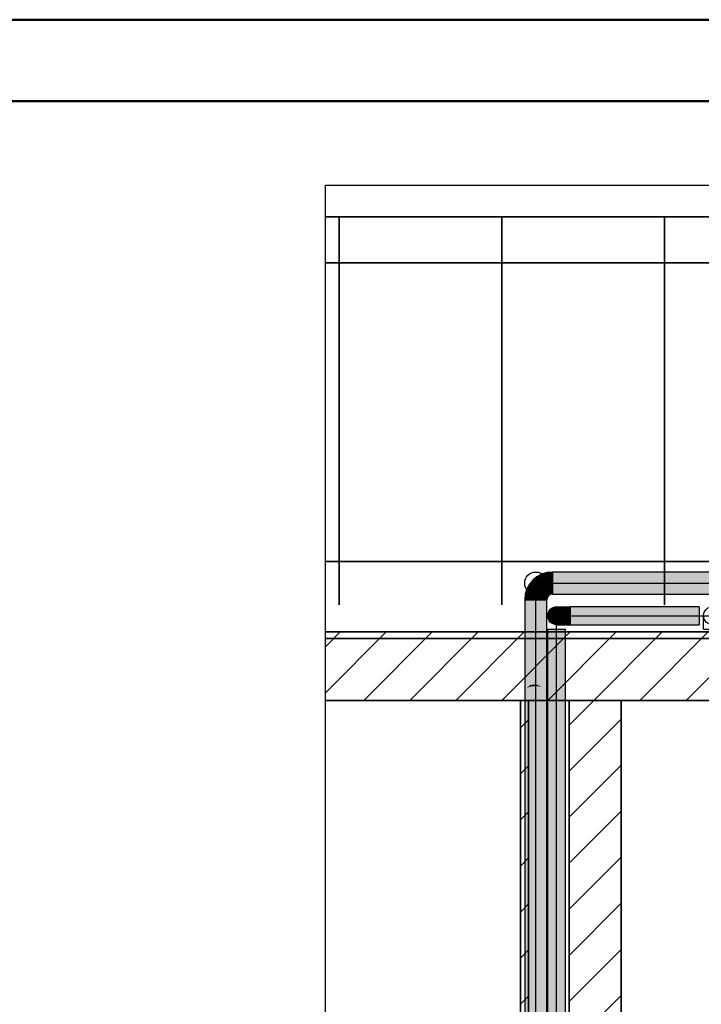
# Model space of a CAD drawing. Extents: x -132 to 668, y -61 to 533.
# Tile 224 of 256: x 43 to 85, y 473 to 533. Entities that reach past the tile are written whole.
import ezdxf
from ezdxf.lldxf.tags import DXFTag

# ---------------------------------------------------------------- set-up
doc = ezdxf.new("R2010")
doc.units = 0
doc.layers.get('0').update_dxf_attribs({"lineweight": 5})
doc.layers.add('0-Shading', color=7, linetype='Continuous', lineweight=5)
doc.layers.add('_3d_View_', color=7, linetype='Continuous')
for name, color, linetype, lineweight, true_color in [('A_Aussenwand', 3, 'Continuous', 35, 0x00ff00), ('A_Aussenwand-A07AMLQU1N', 3, 'Continuous', 35, 0x00ff00), ('A_Dach', 1, 'Continuous', 35, 0xff0000), ('A_Geschossdecke-A07AMLQV1N', 7, 'Continuous', 35, 0x008080), ('A_Innenwand', 7, 'Continuous', 35, 0x80ff80), ('A_Vorwand-A07AMLRN1N', 1, 'Continuous', 35, 0xff0000), ('Rahmen', 7, 'Continuous', 35, 0x009900), ('S_Kaltwasser', 7, 'Continuous', 18, 0x005e00), ('S_Kaltwasser-OG', 7, 'Continuous', 25, 0x005e00), ('S_Warmwasser', 1, 'fein_strichliert', 35, 0xff0000), ('S_Warmwasser-OG', 1, 'Continuous', 25, 0xff0000)]:
    doc.layers.add(name, color=color, linetype=linetype, lineweight=lineweight, true_color=true_color)
tags = doc.linetypes.add('fein_strichliert', pattern=[4, 1, -2, 1]).pattern_tags.tags
tags[8:9] = [DXFTag(74, 4), DXFTag(75, 0), DXFTag(340, '0'), DXFTag(46, 0.0), DXFTag(50, 0.0), DXFTag(44, 0.0), DXFTag(45, 0.0)]
tags[6:7] = [DXFTag(74, 4), DXFTag(75, 0), DXFTag(340, '0'), DXFTag(46, 0.0), DXFTag(50, 0.0), DXFTag(44, 0.0), DXFTag(45, 0.0)]
tags[4:5] = [DXFTag(74, 4), DXFTag(75, 0), DXFTag(340, '0'), DXFTag(46, 0.0), DXFTag(50, 0.0), DXFTag(44, 0.0), DXFTag(45, 0.0)]

# ---------------------------------------------------------------- blocks, each defined once
blk = doc.blocks.new('3D-Ansicht-A07AMLNC1N', base_point=(61.783, 423.953))
at = {"layer": '0-Shading', "color": 98, "true_color": 0x003b00}
for points in [[(74.879, 498.888), (74.925, 498.809), (75.289, 499.057), (75.313, 498.969)], [(75.289, 499.057), (75.313, 498.969), (75.729, 499.115), (75.729, 499.024)], [(117.547, 499.115), (75.729, 499.115), (117.731, 499.024), (75.729, 499.024)], [(74.257, 498.265), (74.336, 498.22), (74.527, 498.617), (74.591, 498.553)], [(74.527, 498.617), (74.591, 498.553), (74.879, 498.888), (74.925, 498.809)], [(74.175, 497.832), (74.074, 497.755), (74.15, 497.639), (74.045, 497.534)], [(74.087, 497.855), (74.074, 497.755), (74.164, 497.835)], [(74.074, 497.755), (74.175, 497.832), (74.164, 497.835)], [(74.257, 498.265), (74.087, 497.855), (74.181, 497.847), (74.164, 497.835)], [(74.164, 497.835), (74.175, 497.832), (74.181, 497.847)], [(74.257, 498.265), (74.181, 497.847), (74.336, 498.22)], [(75.424, 497.72), (75.489, 497.656), (75.514, 497.789), (75.559, 497.71)], [(75.514, 497.789), (75.559, 497.71), (75.617, 497.832), (75.641, 497.744)], [(75.617, 497.832), (75.641, 497.744), (75.729, 497.847), (75.729, 497.755)], [(118.518, 497.847), (75.729, 497.847), (118.488, 497.755), (75.729, 497.755)], [(74.045, 497.534), (74.029, 497.415), (74.15, 497.639), (74.12, 497.415)], [(74.029, 497.415), (74.029, 491.835), (74.12, 497.415), (74.12, 491.976)], [(75.298, 497.415), (75.389, 497.415), (75.313, 497.527), (75.401, 497.503)], [(75.389, 497.415), (75.298, 497.415), (75.389, 496.592), (75.298, 496.264)], [(75.356, 497.631), (75.313, 497.527), (75.365, 497.626)], [(75.313, 497.527), (75.401, 497.503), (75.365, 497.626), (75.435, 497.585)], [(75.356, 497.631), (75.435, 497.585), (75.424, 497.72), (75.489, 497.656)], [(75.298, 496.264), (75.298, 491.976), (75.389, 496.592), (75.389, 491.835)], [(74.029, 491.835), (74.029, 463.655), (74.12, 491.976), (74.12, 463.655)], [(75.298, 491.976), (75.298, 463.655), (75.389, 491.835), (75.389, 463.655)]]:
    blk.add_solid(points, dxfattribs=at)
at = {"layer": '0-Shading', "color": 98, "true_color": 0x005000}
for points in [[(74.925, 498.809), (75.049, 498.593), (75.313, 498.969), (75.377, 498.729)], [(75.313, 498.969), (75.377, 498.729), (75.729, 499.024), (75.729, 498.775)], [(118.297, 499.024), (75.729, 499.024), (118.472, 498.775), (75.729, 498.775)], [(74.336, 498.22), (74.551, 498.095), (74.591, 498.553), (74.767, 498.377)], [(74.591, 498.553), (74.767, 498.377), (74.925, 498.809), (75.049, 498.593)], [(74.307, 497.796), (74.175, 497.832), (74.15, 497.639)], [(74.415, 497.767), (74.307, 497.796), (74.412, 497.74), (74.15, 497.639)], [(74.453, 497.908), (74.181, 497.847), (74.307, 497.796), (74.175, 497.832)], [(74.551, 498.095), (74.336, 498.22), (74.181, 497.847)], [(74.551, 498.095), (74.181, 497.847), (74.476, 497.913)], [(74.476, 497.913), (74.453, 497.908), (74.415, 497.767), (74.307, 497.796)], [(75.14, 497.755), (75.115, 497.695), (75.216, 497.712)], [(75.376, 497.748), (75.209, 497.845), (75.216, 497.712), (75.14, 497.755)], [(75.248, 497.896), (75.209, 497.845), (75.31, 497.835)], [(75.31, 497.835), (75.209, 497.845), (75.393, 497.752), (75.376, 497.748)], [(75.434, 497.829), (75.27, 497.913), (75.31, 497.835), (75.248, 497.896)], [(75.397, 497.99), (75.389, 498.004), (75.274, 497.912), (75.27, 497.913)], [(75.465, 497.872), (75.27, 497.913), (75.491, 497.827), (75.434, 497.829)], [(75.465, 497.872), (75.397, 497.99), (75.274, 497.912)], [(75.514, 497.789), (75.434, 497.829), (75.393, 497.752), (75.31, 497.835)], [(75.553, 498.072), (75.389, 498.004), (75.612, 497.852), (75.465, 497.872)], [(75.424, 497.72), (75.514, 497.789), (75.393, 497.752)], [(75.434, 497.829), (75.514, 497.789), (75.491, 497.827)], [(75.612, 497.852), (75.465, 497.872), (75.617, 497.832), (75.491, 497.827)], [(75.491, 497.827), (75.514, 497.789), (75.617, 497.832)], [(75.729, 498.095), (75.553, 498.072), (75.729, 497.847), (75.612, 497.852)], [(75.612, 497.852), (75.617, 497.832), (75.729, 497.847)], [(118.025, 498.095), (75.729, 498.095), (118.453, 497.847), (75.729, 497.847)], [(74.412, 497.74), (74.15, 497.639), (74.257, 497.415), (74.12, 497.415)], [(74.369, 497.415), (74.12, 497.415), (74.15, 491.989), (74.12, 491.976)], [(74.369, 497.415), (74.15, 491.989), (74.369, 492.179)], [(74.412, 497.74), (74.257, 497.415), (74.392, 497.591)], [(74.257, 497.415), (74.369, 497.415), (74.392, 497.591)], [(75.257, 497.527), (75.064, 497.527), (75.136, 497.415), (75.049, 497.415)], [(75.24, 496.107), (75.298, 497.415), (75.049, 495.584), (75.049, 497.415)], [(75.072, 497.591), (75.064, 497.527), (75.156, 497.569)], [(75.156, 497.569), (75.064, 497.527), (75.27, 497.538), (75.257, 497.527)], [(75.126, 497.693), (75.115, 497.695), (75.072, 497.591)], [(75.156, 497.569), (75.302, 497.645), (75.072, 497.591), (75.126, 497.693)], [(75.128, 497.698), (75.115, 497.695), (75.126, 497.693)], [(75.317, 497.653), (75.216, 497.712), (75.126, 497.693), (75.128, 497.698)], [(75.317, 497.653), (75.126, 497.693), (75.302, 497.645)], [(75.313, 497.527), (75.257, 497.527), (75.298, 497.415), (75.136, 497.415)], [(75.356, 497.631), (75.302, 497.645), (75.27, 497.538), (75.156, 497.569)], [(75.424, 497.72), (75.376, 497.748), (75.317, 497.653), (75.216, 497.712)], [(75.298, 496.264), (75.298, 497.415), (75.24, 496.107)], [(75.257, 497.527), (75.313, 497.527), (75.27, 497.538)], [(75.313, 497.527), (75.356, 497.631), (75.27, 497.538)], [(75.302, 497.645), (75.356, 497.631), (75.317, 497.653)], [(75.356, 497.631), (75.424, 497.72), (75.317, 497.653)], [(75.376, 497.748), (75.424, 497.72), (75.393, 497.752)], [(75.063, 492.074), (75.24, 496.107), (75.049, 492.089), (75.049, 495.584)], [(75.298, 491.976), (75.298, 496.264), (75.063, 492.074), (75.24, 496.107)], [(74.12, 491.976), (74.12, 463.655), (74.369, 492.079), (74.369, 463.655)], [(74.15, 491.989), (74.369, 492.079), (74.369, 492.179)], [(75.049, 492.089), (75.049, 492.079), (75.063, 492.074)], [(75.049, 492.079), (75.049, 463.655), (75.298, 491.976), (75.298, 463.655)]]:
    blk.add_solid(points, dxfattribs=at)
at = {"layer": '0-Shading', "color": 98, "true_color": 0x005c00}
for points in [[(74.551, 498.095), (74.799, 498.218), (74.767, 498.377)], [(75.065, 498.322), (75.049, 498.593), (74.884, 498.26), (74.767, 498.377)], [(74.884, 498.26), (74.767, 498.377), (74.799, 498.218)], [(75.377, 498.729), (75.049, 498.593), (75.46, 498.418), (75.182, 498.362)], [(75.182, 498.362), (75.049, 498.593), (75.065, 498.322)], [(75.201, 498.33), (75.182, 498.362), (75.068, 498.275), (75.065, 498.322)], [(75.46, 498.418), (75.182, 498.362), (75.465, 498.401), (75.201, 498.33)], [(75.201, 498.33), (75.219, 498.299), (75.465, 498.401)], [(75.465, 498.401), (75.219, 498.299), (75.544, 498.104), (75.313, 498.136)], [(75.729, 498.775), (75.377, 498.729), (75.729, 498.435), (75.46, 498.418)], [(75.46, 498.418), (75.465, 498.401), (75.729, 498.435)], [(75.729, 498.435), (75.465, 498.401), (75.729, 498.095), (75.544, 498.104)], [(118.919, 498.775), (75.729, 498.775), (118.988, 498.435), (75.729, 498.435)], [(114.893, 498.435), (75.729, 498.435), (117.29, 498.095), (75.729, 498.095)], [(74.415, 497.767), (74.412, 497.74), (74.473, 497.752)], [(74.846, 497.925), (74.476, 497.913), (74.473, 497.752), (74.415, 497.767)], [(74.709, 497.798), (74.807, 497.858), (74.473, 497.752), (74.846, 497.925)], [(74.709, 497.798), (74.473, 497.752), (74.585, 497.722)], [(74.827, 497.936), (74.704, 498.008), (74.476, 497.913), (74.483, 497.931)], [(74.476, 497.913), (74.846, 497.925), (74.827, 497.936)], [(74.704, 498.008), (74.551, 498.095), (74.483, 497.931)], [(74.551, 498.095), (74.814, 498.144), (74.799, 498.218)], [(74.796, 498.14), (74.551, 498.095), (74.634, 498.047)], [(74.78, 497.811), (74.709, 497.798), (74.709, 497.689), (74.585, 497.722)], [(74.704, 498.008), (74.796, 498.14), (74.634, 498.047)], [(74.704, 498.008), (74.833, 498.046), (74.796, 498.14), (74.814, 498.144)], [(74.827, 497.936), (74.855, 497.938), (74.704, 498.008), (74.833, 498.046)], [(74.8, 497.815), (74.822, 497.867), (74.709, 497.798)], [(74.744, 497.679), (74.8, 497.815), (74.709, 497.689), (74.78, 497.811)], [(75.045, 497.772), (74.8, 497.815), (74.826, 497.657), (74.744, 497.679)], [(74.814, 498.144), (74.972, 498.173), (74.799, 498.218), (74.884, 498.26)], [(75.012, 497.829), (74.919, 497.883), (74.8, 497.815), (74.822, 497.867)], [(75.012, 497.829), (74.8, 497.815), (75.08, 497.79), (75.045, 497.772)], [(74.807, 497.858), (74.822, 497.867), (74.846, 497.925)], [(74.969, 498.086), (75.008, 498.137), (74.814, 498.144), (74.972, 498.173)], [(74.969, 498.086), (74.814, 498.144), (74.833, 498.046)], [(74.919, 497.883), (74.846, 497.925), (74.822, 497.867)], [(74.929, 497.63), (75.14, 497.755), (74.826, 497.657), (75.045, 497.772)], [(74.827, 497.936), (74.846, 497.925), (74.855, 497.938)], [(74.855, 497.938), (74.969, 498.086), (74.833, 498.046)], [(75.065, 497.916), (74.855, 497.938), (74.919, 497.883), (74.846, 497.925)], [(74.855, 497.938), (75.068, 498.077), (74.969, 498.086)], [(74.855, 497.938), (75.098, 497.923), (75.068, 498.077), (75.199, 497.946)], [(75.098, 497.923), (74.855, 497.938), (75.065, 497.916)], [(75.068, 498.275), (75.065, 498.322), (74.928, 498.217), (74.884, 498.26)], [(75.012, 497.829), (75.248, 497.896), (74.919, 497.883), (75.065, 497.916)], [(74.972, 498.173), (75.073, 498.187), (74.928, 498.217), (75.068, 498.275)], [(75.14, 497.755), (74.929, 497.63), (75.069, 497.679)], [(75.068, 498.077), (75.008, 498.137), (74.969, 498.086)], [(75.01, 498.178), (74.972, 498.173), (74.982, 498.162)], [(75.073, 498.187), (75.01, 498.178), (75.008, 498.137), (74.982, 498.162)], [(75.008, 498.137), (75.239, 498.152), (75.073, 498.187)], [(75.008, 498.137), (75.079, 498.076), (75.239, 498.152), (75.25, 498.069)], [(75.079, 498.076), (75.008, 498.137), (75.068, 498.077)], [(75.248, 497.896), (75.012, 497.829), (75.16, 497.841)], [(75.16, 497.841), (75.012, 497.829), (75.08, 497.79)], [(75.045, 497.772), (75.14, 497.755), (75.08, 497.79)], [(75.229, 497.915), (75.098, 497.923), (75.248, 497.896), (75.065, 497.916)], [(75.073, 498.187), (75.219, 498.299), (75.068, 498.275), (75.201, 498.33)], [(75.068, 498.077), (75.199, 497.946), (75.079, 498.076), (75.223, 497.953)], [(75.115, 497.695), (75.14, 497.755), (75.069, 497.679)], [(75.239, 498.152), (75.219, 498.299), (75.073, 498.187)], [(75.25, 498.069), (75.079, 498.076), (75.263, 497.966), (75.223, 497.953)], [(75.209, 497.845), (75.16, 497.841), (75.14, 497.755), (75.08, 497.79)], [(75.098, 497.923), (75.229, 497.915), (75.199, 497.946)], [(75.209, 497.845), (75.248, 497.896), (75.16, 497.841)], [(75.199, 497.946), (75.229, 497.915), (75.223, 497.953), (75.27, 497.913)], [(75.313, 498.136), (75.219, 498.299), (75.239, 498.152)], [(75.223, 497.953), (75.27, 497.913), (75.263, 497.966)], [(75.229, 497.915), (75.248, 497.896), (75.27, 497.913)], [(75.354, 498.065), (75.313, 498.136), (75.25, 498.069), (75.239, 498.152)], [(75.25, 498.069), (75.263, 497.966), (75.354, 498.065), (75.389, 498.004)], [(75.263, 497.966), (75.27, 497.913), (75.389, 498.004)], [(75.544, 498.104), (75.313, 498.136), (75.553, 498.072), (75.354, 498.065)], [(75.354, 498.065), (75.389, 498.004), (75.553, 498.072)], [(75.544, 498.104), (75.553, 498.072), (75.729, 498.095)], [(74.428, 497.415), (74.392, 497.591), (74.369, 497.415)], [(74.709, 497.415), (74.369, 497.415), (74.709, 492.225), (74.369, 492.179)], [(74.569, 497.711), (74.412, 497.74), (74.392, 497.591)], [(74.428, 497.415), (74.744, 497.679), (74.392, 497.591), (74.569, 497.711)], [(74.473, 497.752), (74.412, 497.74), (74.585, 497.722), (74.569, 497.711)], [(74.736, 497.617), (74.744, 497.679), (74.644, 497.52), (74.428, 497.415)], [(74.428, 497.415), (74.709, 497.415), (74.728, 497.561)], [(74.569, 497.711), (74.744, 497.679), (74.585, 497.722)], [(74.728, 497.561), (74.736, 497.617), (74.644, 497.52)], [(75.072, 497.591), (74.728, 497.561), (74.901, 497.415), (74.709, 497.415)], [(75.049, 495.584), (75.049, 497.415), (74.709, 494.734), (74.709, 497.415)], [(74.929, 497.63), (74.826, 497.657), (74.728, 497.561), (74.736, 497.617)], [(74.728, 497.561), (75.072, 497.591), (74.929, 497.63)], [(74.826, 497.657), (74.744, 497.679), (74.736, 497.617)], [(75.072, 497.591), (74.901, 497.415), (75.064, 497.527)], [(74.901, 497.415), (75.049, 497.415), (75.064, 497.527)], [(74.929, 497.63), (75.072, 497.591), (75.115, 497.695)], [(75.049, 492.089), (75.049, 495.584), (74.709, 492.225), (74.709, 494.734)], [(74.369, 492.179), (74.369, 492.079), (74.709, 492.225), (74.709, 492.117)], [(74.369, 492.079), (74.369, 463.655), (74.709, 492.117), (74.709, 463.655)], [(74.709, 492.225), (74.709, 492.117), (75.049, 492.089), (75.049, 492.079)], [(74.861, 492.1), (74.709, 492.117), (74.861, 463.655), (74.709, 463.655)], [(74.986, 492.086), (74.861, 492.1), (74.986, 463.655), (74.861, 463.655)], [(75.049, 464.117), (75.049, 492.079), (74.986, 464.023), (74.986, 492.086)]]:
    blk.add_solid(points, dxfattribs=at)
at = {"layer": '0-Shading', "color": 14, "true_color": 0x8e0000}
for points in [[(75.606, 496.824), (75.601, 496.824), (75.44, 496.435), (75.439, 496.435)], [(75.642, 496.824), (75.606, 496.824), (75.486, 496.435), (75.44, 496.435)], [(75.44, 496.435), (75.439, 496.435), (75.606, 496.047), (75.601, 496.047)], [(75.486, 496.435), (75.44, 496.435), (75.642, 496.047), (75.606, 496.047)]]:
    blk.add_solid(points, dxfattribs=at)
at = {"layer": '0-Shading', "color": 14, "true_color": 0xac0000}
for points in [[(75.642, 496.824), (75.486, 496.435), (75.763, 496.824), (75.624, 496.435)], [(76.558, 496.985), (76.402, 496.985), (76.411, 496.824), (76.207, 496.824)], [(76.601, 496.985), (76.558, 496.985), (76.5, 496.824), (76.411, 496.824)], [(75.486, 496.435), (75.642, 496.047), (75.624, 496.435), (75.763, 496.047)], [(76.411, 496.047), (76.207, 496.047), (76.558, 495.885), (76.402, 495.885)], [(76.5, 496.047), (76.411, 496.047), (76.601, 495.885), (76.558, 495.885)]]:
    blk.add_solid(points, dxfattribs=at)
at = {"layer": '0-Shading', "color": 16, "true_color": 0x850000}
for points in [[(76.01, 496.985), (75.989, 496.985), (75.606, 496.824), (75.601, 496.824)], [(76.018, 496.985), (76.01, 496.985), (75.642, 496.824), (75.606, 496.824)], [(75.606, 496.047), (75.601, 496.047), (76.01, 495.885), (75.989, 495.885)], [(75.642, 496.047), (75.606, 496.047), (76.018, 495.885), (76.01, 495.885)]]:
    blk.add_solid(points, dxfattribs=at)
at = {"layer": '0-Shading', "color": 12, "true_color": 0xc70000}
for points in [[(75.763, 496.824), (75.624, 496.435), (75.956, 496.824), (75.842, 496.435)], [(75.624, 496.435), (75.763, 496.047), (75.842, 496.435), (75.956, 496.047)]]:
    blk.add_solid(points, dxfattribs=at)
at = {"layer": '0-Shading', "color": 14, "true_color": 0x920000}
for points in [[(76.018, 496.985), (75.642, 496.824), (76.1, 496.985), (75.763, 496.824)], [(75.642, 496.047), (76.018, 495.885), (75.763, 496.047), (76.1, 495.885)]]:
    blk.add_solid(points, dxfattribs=at)
at = {"layer": '0-Shading', "color": 14, "true_color": 0x9d0000}
for points in [[(76.1, 496.985), (75.763, 496.824), (76.231, 496.985), (75.956, 496.824)], [(75.763, 496.047), (76.1, 495.885), (75.956, 496.047), (76.231, 495.885)]]:
    blk.add_solid(points, dxfattribs=at)
at = {"layer": '0-Shading', "color": 12, "true_color": 0xdd0000}
for points in [[(75.956, 496.824), (75.842, 496.435), (76.207, 496.824), (76.127, 496.435)], [(75.842, 496.435), (75.956, 496.047), (76.127, 496.435), (76.207, 496.047)]]:
    blk.add_solid(points, dxfattribs=at)
at = {"layer": '0-Shading', "color": 14, "true_color": 0xa60000}
for points in [[(76.231, 496.985), (75.956, 496.824), (76.402, 496.985), (76.207, 496.824)], [(75.956, 496.047), (76.231, 495.885), (76.207, 496.047), (76.402, 495.885)]]:
    blk.add_solid(points, dxfattribs=at)
at = {"layer": '0-Shading', "color": 1, "true_color": 0xec0000}
for points in [[(76.378, 496.618), (76.411, 496.824), (76.127, 496.435), (76.207, 496.824)], [(76.378, 496.618), (76.127, 496.435), (76.281, 496.435)], [(76.35, 496.435), (76.378, 496.618), (76.281, 496.435)], [(76.5, 496.824), (76.411, 496.824), (76.459, 496.435), (76.35, 496.435)], [(76.411, 496.047), (76.127, 496.435), (76.207, 496.047)], [(76.411, 496.047), (76.378, 496.253), (76.127, 496.435), (76.281, 496.435)], [(76.378, 496.253), (76.35, 496.435), (76.281, 496.435)], [(76.459, 496.435), (76.35, 496.435), (76.5, 496.047), (76.411, 496.047)]]:
    blk.add_solid(points, dxfattribs=at)
at = {"layer": '0-Shading', "color": 1, "true_color": 0xf40000}
for points in [[(76.5, 496.824), (76.459, 496.435), (76.814, 496.824), (76.814, 496.435)], [(76.459, 496.435), (76.5, 496.047), (76.814, 496.435), (76.814, 496.047)]]:
    blk.add_solid(points, dxfattribs=at)
at = {"layer": '0-Shading', "color": 14, "true_color": 0xb00000}
for points in [[(76.601, 496.985), (76.5, 496.824), (76.814, 496.985), (76.814, 496.824)], [(76.814, 496.985), (76.814, 496.824), (84.745, 496.985), (84.745, 496.824)], [(76.5, 496.047), (76.601, 495.885), (76.814, 496.047), (76.814, 495.885)], [(76.814, 496.047), (76.814, 495.885), (84.745, 496.047), (84.745, 495.885)], [(75.601, 495.61), (75.439, 495.61), (75.601, 493.517), (75.439, 493.149)], [(76.539, 495.61), (76.378, 495.61), (76.539, 493.004), (76.378, 493.414)], [(75.439, 493.149), (75.439, 492.54), (75.601, 493.517), (75.601, 492.701)], [(76.378, 493.414), (76.378, 492.701), (76.539, 493.004), (76.539, 492.54)], [(75.439, 492.54), (75.439, 461.46), (75.601, 492.701), (75.601, 461.46)], [(76.378, 492.701), (76.378, 461.46), (76.539, 492.54), (76.539, 461.46)]]:
    blk.add_solid(points, dxfattribs=at)
at = {"layer": '0-Shading', "color": 1, "true_color": 0xf50000}
for points in [[(76.814, 496.824), (76.814, 496.435), (84.745, 496.824), (84.745, 496.435)], [(76.814, 496.435), (76.814, 496.047), (84.745, 496.435), (84.745, 496.047)], [(75.989, 495.61), (75.601, 495.61), (75.989, 493.627), (75.601, 493.517)], [(76.378, 495.61), (75.989, 495.61), (76.378, 493.414), (75.989, 493.627)], [(75.601, 493.517), (75.601, 492.701), (75.989, 493.627), (75.989, 492.767)], [(76.018, 493.611), (75.989, 493.627), (76.018, 492.762), (75.989, 492.767)], [(76.378, 493.414), (76.018, 493.611), (76.378, 492.701), (76.018, 492.762)], [(75.601, 492.701), (75.601, 461.46), (75.989, 492.767), (75.989, 461.46)], [(75.989, 492.767), (75.989, 461.46), (76.378, 492.701), (76.378, 461.46)]]:
    blk.add_solid(points, dxfattribs=at)
blk = doc.blocks.new('Referenz-A07AMLRG1N', base_point=(61.783, 494.287))
at = {"layer": 'A_Aussenwand', "color": 0, "linetype": 'ByBlock', "ltscale": 0.35}
for p, q in [((121.48, 499.774), (61.783, 499.774)), ((121.48, 495.435), (121.48, 499.774)), ((121.48, 495.029), (121.48, 499.774)), ((61.783, 495.435), (121.48, 495.435)), ((61.783, 495.435), (121.48, 495.435)), ((121.48, 495.435), (121.48, 495.029)), ((121.48, 495.435), (121.48, 495.435)), ((121.48, 495.029), (61.783, 495.029))]:
    blk.add_line(p, q, dxfattribs=at)
at = {"layer": 'A_Dach', "color": 0, "linetype": 'ByBlock', "ltscale": 0.35}
for p, q in [((121.045, 520.932), (61.783, 520.932)), ((62.62, 520.932), (62.62, 497.1)), ((72.62, 520.932), (72.62, 497.1)), ((82.62, 520.932), (82.62, 497.1)), ((92.62, 520.932), (92.62, 497.1)), ((102.62, 520.932), (102.62, 497.1)), ((112.62, 520.932), (112.62, 497.1)), ((121.045, 497.1), (121.045, 520.932)), ((121.045, 497.1), (121.045, 520.932)), ((121.045, 518.119), (121.045, 520.932)), ((61.783, 518.119), (121.045, 518.119)), ((121.045, 494.287), (121.045, 518.119)), ((121.045, 518.119), (121.045, 494.287))]:
    blk.add_line(p, q, dxfattribs=at)
blk = doc.blocks.new('Referenz-A07AMLRO1N', base_point=(61.783, 423.953))
at = {"layer": 'A_Aussenwand-A07AMLQU1N', "color": 0, "linetype": 'ByBlock', "ltscale": 0.35}
for q in [(120.879, 491.235), (120.881, 491.235)]:
    blk.add_line((61.783, 491.235), q, dxfattribs=at)
at = {"layer": 'A_Geschossdecke-A07AMLQV1N', "color": 0, "linetype": 'ByBlock', "ltscale": 0.35}
for p, q in [((61.783, 495.435), (120.879, 495.435)), ((61.783, 495.435), (120.889, 495.435)), ((61.783, 491.235), (120.879, 491.235)), ((61.783, 491.235), (120.889, 491.235))]:
    blk.add_line(p, q, dxfattribs=at)
at = {"layer": 'A_Geschossdecke-A07AMLQV1N', "color": 0, "linetype": 'ByBlock', "lineweight": 18, "ltscale": 0.18}
for p, q in [((61.783, 491.704), (65.514, 495.435)), ((61.783, 494.533), (62.686, 495.435)), ((64.143, 491.235), (68.343, 495.435)), ((66.971, 491.235), (71.171, 495.435)), ((69.8, 491.235), (74, 495.435)), ((72.628, 491.235), (76.828, 495.435)), ((75.457, 491.235), (79.657, 495.435)), ((78.285, 491.235), (82.485, 495.435)), ((81.113, 491.235), (85.313, 495.435)), ((83.942, 491.235), (88.142, 495.435))]:
    blk.add_line(p, q, dxfattribs=at)
at = {"layer": 'A_Innenwand', "color": 0, "linetype": 'ByBlock', "ltscale": 0.35}
for p, q in [((76.764, 491.235), (76.764, 491.235)), ((76.764, 491.235), (76.764, 441.635)), ((76.764, 491.235), (76.764, 441.635)), ((76.764, 491.235), (79.961, 491.235)), ((76.764, 491.235), (79.961, 491.235)), ((79.961, 491.235), (79.961, 491.235)), ((79.961, 491.235), (79.961, 441.635)), ((79.961, 491.235), (79.961, 441.635))]:
    blk.add_line(p, q, dxfattribs=at)
at = {"layer": 'A_Innenwand', "color": 0, "linetype": 'ByBlock', "lineweight": 18, "ltscale": 0.18}
for p, q in [((76.764, 489.715), (78.285, 491.235)), ((76.764, 486.886), (79.961, 490.083)), ((76.764, 484.058), (79.961, 487.254)), ((76.764, 481.229), (79.961, 484.426)), ((76.764, 478.401), (79.961, 481.598)), ((76.764, 475.572), (79.961, 478.769)), ((76.764, 472.744), (79.961, 475.941)), ((76.764, 469.916), (79.961, 473.112))]:
    blk.add_line(p, q, dxfattribs=at)
at = {"layer": 'A_Vorwand-A07AMLRN1N', "color": 0, "linetype": 'ByBlock', "ltscale": 0.35}
for p, q in [((73.767, 441.635), (73.767, 491.235)), ((73.767, 491.235), (73.767, 491.235)), ((73.767, 441.635), (73.767, 491.235)), ((73.767, 491.235), (74.267, 491.235)), ((74.267, 441.635), (74.267, 491.235)), ((74.267, 491.235), (74.267, 491.235)), ((74.267, 441.635), (74.267, 491.235))]:
    blk.add_line(p, q, dxfattribs=at)
at = {"layer": 'A_Vorwand-A07AMLRN1N', "color": 0, "linetype": 'ByBlock', "lineweight": 18, "ltscale": 0.18}
for p, q in [((73.767, 489.545), (74.267, 490.045)), ((73.767, 486.717), (74.267, 487.217)), ((73.767, 483.889), (74.267, 484.389)), ((73.767, 481.06), (74.267, 481.56)), ((73.767, 478.232), (74.267, 478.732)), ((73.767, 475.403), (74.267, 475.903)), ((73.767, 472.575), (74.267, 473.075))]:
    blk.add_line(p, q, dxfattribs=at)
blk = doc.blocks.new('Sanpress INOX-A07AMLSU1N', base_point=(75.989, 458.635))
at = {"color": 0, "linetype": 'ByBlock', "lineweight": -2, "ltscale": 0.25}
for p, q in [((75.989, 460.635), (75.989, 496.435)), ((75.989, 496.435), (85.57, 496.435)), ((85.57, 496.435), (119.609, 496.435)), ((119.609, 496.435), (119.609, 462.635)), ((88.523, 460.635), (75.989, 460.635)), ((88.523, 458.635), (88.523, 460.635))]:
    blk.add_line(p, q, dxfattribs=at)
blk = doc.blocks.new('Sanpress INOX-A07AMLSY1N', base_point=(74.709, 458.635))
at = {"color": 0, "linetype": 'ByBlock', "lineweight": -2, "ltscale": 0.25}
for p, q in [((74.709, 462.635), (74.709, 498.435)), ((74.709, 498.435), (119.609, 498.435)), ((119.609, 498.435), (119.609, 462.635)), ((92.783, 462.635), (74.709, 462.635)), ((92.783, 458.635), (92.783, 462.635))]:
    blk.add_line(p, q, dxfattribs=at)
blk = doc.blocks.new('Geometrie-A07AMLT01N', base_point=(74.029, 450.755))
at = {"layer": 'S_Kaltwasser'}
for p, q in [((74.665, 455.955), (74.665, 457.315)), ((74.929, 457.315), (74.665, 457.315)), ((75.175, 457.315), (74.929, 457.315)), ((75.386, 457.315), (75.175, 457.315)), ((75.549, 457.315), (75.386, 457.315)), ((75.65, 457.315), (75.549, 457.315)), ((75.685, 457.315), (75.65, 457.315)), ((75.72, 457.315), (75.685, 457.315)), ((75.822, 457.315), (75.72, 457.315)), ((75.984, 457.315), (75.822, 457.315)), ((76.195, 457.315), (75.984, 457.315)), ((76.441, 457.315), (76.195, 457.315)), ((76.705, 457.315), (76.441, 457.315)), ((76.705, 455.955), (76.705, 457.315)), ((83.603, 457.315), (76.705, 457.315)), ((76.705, 456.917), (76.705, 457.315)), ((90.563, 457.315), (83.603, 457.315)), ((83.603, 456.917), (83.603, 457.315)), ((83.603, 456.917), (83.603, 457.315)), ((90.563, 455.955), (90.563, 457.315)), ((90.827, 457.315), (90.563, 457.315)), ((90.563, 456.917), (90.563, 457.315)), ((91.073, 457.315), (90.827, 457.315)), ((91.284, 457.315), (91.073, 457.315)), ((91.447, 457.315), (91.284, 457.315)), ((91.548, 457.315), (91.447, 457.315)), ((91.583, 457.315), (91.548, 457.315)), ((76.705, 456.354), (76.705, 456.917)), ((83.603, 456.354), (83.603, 456.917)), ((83.603, 456.354), (83.603, 456.917)), ((90.563, 456.354), (90.563, 456.917)), ((76.705, 455.955), (76.705, 456.354)), ((83.603, 455.955), (83.603, 456.354)), ((83.603, 455.955), (83.603, 456.354)), ((90.563, 455.955), (90.563, 456.354)), ((74.929, 455.955), (74.665, 455.955)), ((75.175, 455.955), (74.929, 455.955)), ((75.386, 455.955), (75.175, 455.955)), ((75.549, 455.955), (75.386, 455.955)), ((75.65, 455.955), (75.549, 455.955)), ((75.685, 455.955), (75.65, 455.955)), ((75.72, 455.955), (75.685, 455.955)), ((75.822, 455.955), (75.72, 455.955)), ((75.984, 455.955), (75.822, 455.955)), ((76.195, 455.955), (75.984, 455.955)), ((76.441, 455.955), (76.195, 455.955)), ((76.705, 455.955), (76.441, 455.955)), ((76.705, 455.955), (83.603, 455.955)), ((83.603, 455.955), (90.563, 455.955)), ((90.827, 455.955), (90.563, 455.955)), ((91.073, 455.955), (90.827, 455.955)), ((91.284, 455.955), (91.073, 455.955)), ((91.447, 455.955), (91.284, 455.955)), ((91.548, 455.955), (91.447, 455.955)), ((91.583, 455.955), (91.548, 455.955)), ((74.665, 452.115), (74.665, 450.755)), ((74.665, 452.115), (74.929, 452.115)), ((74.929, 452.115), (75.175, 452.115)), ((75.345, 452.024), (75.096, 451.775)), ((75.175, 452.115), (75.386, 452.115)), ((75.685, 452.115), (75.345, 452.024)), ((75.386, 452.115), (75.549, 452.115)), ((75.549, 452.115), (75.65, 452.115)), ((75.65, 452.115), (75.685, 452.115)), ((76.025, 452.024), (75.685, 452.115)), ((76.274, 451.775), (76.025, 452.024)), ((75.096, 451.775), (75.005, 451.435)), ((75.005, 451.435), (75.096, 451.095)), ((76.365, 451.435), (76.274, 451.775)), ((76.274, 451.095), (76.365, 451.435)), ((74.665, 450.755), (74.929, 450.755)), ((74.929, 450.755), (75.175, 450.755)), ((75.096, 451.095), (75.345, 450.847)), ((75.175, 450.755), (75.386, 450.755)), ((75.345, 450.847), (75.685, 450.755)), ((75.386, 450.755), (75.549, 450.755)), ((75.549, 450.755), (75.65, 450.755)), ((75.65, 450.755), (75.685, 450.755)), ((75.685, 450.755), (76.025, 450.847)), ((76.025, 450.847), (76.274, 451.095))]:
    blk.add_line(p, q, dxfattribs=at)
for centre, radius in [((119.609, 458.035), 0.68), ((75.685, 456.635), 0.68), ((75.685, 456.635), 0.68), ((75.685, 456.635), 0.68), ((91.583, 456.635), 0.68), ((91.583, 456.635), 0.68), ((83.603, 456.635), 0.55), ((75.685, 451.435), 0.68)]:
    blk.add_circle(centre, radius, dxfattribs=at)
at = {"layer": 'S_Kaltwasser-OG'}
for p, q in [((75.729, 499.115), (75.729, 497.755)), ((119.609, 499.115), (75.729, 499.115)), ((75.729, 499.115), (75.729, 498.717)), ((119.609, 499.115), (119.609, 498.717)), ((75.729, 498.717), (75.729, 498.154)), ((119.609, 498.717), (119.609, 498.154)), ((75.729, 498.154), (75.729, 497.755)), ((75.729, 497.755), (119.609, 497.755)), ((119.609, 498.154), (119.609, 497.755)), ((74.029, 497.415), (75.389, 497.415)), ((74.029, 497.415), (74.029, 463.655)), ((74.029, 497.415), (74.427, 497.415)), ((74.427, 497.415), (74.991, 497.415)), ((74.991, 497.415), (75.389, 497.415)), ((75.389, 463.655), (75.389, 497.415)), ((74.029, 463.655), (75.389, 463.655)), ((74.029, 463.391), (74.029, 463.655)), ((74.029, 463.655), (74.427, 463.655)), ((74.029, 463.145), (74.029, 463.391)), ((74.427, 463.655), (74.991, 463.655)), ((74.744, 463.315), (74.709, 463.315)), ((74.846, 463.315), (74.744, 463.315)), ((75.008, 463.315), (74.846, 463.315)), ((74.991, 463.655), (75.389, 463.655)), ((75.219, 463.315), (75.008, 463.315)), ((75.465, 463.315), (75.219, 463.315)), ((75.389, 463.391), (75.389, 463.655)), ((75.389, 463.145), (75.389, 463.391)), ((75.729, 463.315), (75.465, 463.315)), ((75.729, 461.955), (75.729, 463.315)), ((91.763, 463.315), (75.729, 463.315)), ((75.729, 462.917), (75.729, 463.315)), ((91.763, 461.955), (91.763, 463.315)), ((92.027, 463.315), (91.763, 463.315)), ((91.763, 462.917), (91.763, 463.315)), ((92.273, 463.315), (92.027, 463.315)), ((92.484, 463.315), (92.273, 463.315)), ((92.647, 463.315), (92.484, 463.315)), ((92.748, 463.315), (92.647, 463.315)), ((92.783, 463.315), (92.748, 463.315)), ((74.029, 462.934), (74.029, 463.145)), ((74.029, 462.772), (74.029, 462.934)), ((74.029, 462.67), (74.029, 462.772)), ((75.389, 462.934), (75.389, 463.145)), ((75.389, 462.772), (75.389, 462.934)), ((75.389, 462.67), (75.389, 462.772)), ((75.729, 462.354), (75.729, 462.917)), ((91.763, 462.354), (91.763, 462.917)), ((74.029, 462.635), (74.029, 462.67)), ((75.389, 462.635), (75.389, 462.67)), ((75.729, 461.955), (75.729, 462.354)), ((91.763, 461.955), (91.763, 462.354)), ((74.744, 461.955), (74.709, 461.955)), ((74.846, 461.955), (74.744, 461.955)), ((75.008, 461.955), (74.846, 461.955)), ((75.219, 461.955), (75.008, 461.955)), ((75.465, 461.955), (75.219, 461.955)), ((75.729, 461.955), (75.465, 461.955)), ((75.729, 461.955), (91.763, 461.955)), ((92.027, 461.955), (91.763, 461.955)), ((92.273, 461.955), (92.027, 461.955)), ((92.484, 461.955), (92.273, 461.955)), ((92.647, 461.955), (92.484, 461.955)), ((92.748, 461.955), (92.647, 461.955)), ((92.783, 461.955), (92.748, 461.955))]:
    blk.add_line(p, q, dxfattribs=at)
for centre in [(74.709, 498.435), (74.709, 462.635), (74.709, 462.635), (74.709, 462.635), (92.783, 462.635), (92.783, 462.635)]:
    blk.add_circle(centre, 0.68, dxfattribs=at)
for major_axis in [(0, 1.7), (0, 0.34)]:
    blk.add_ellipse((75.729, 497.415), major_axis=major_axis, ratio=1, start_param=0, end_param=1.570796, dxfattribs=at)
at = {"layer": 'S_Warmwasser', "linetype": 'ByBlock', "ltscale": 0.35}
for p, q in [((81.762, 459.185), (80.803, 459.185)), ((80.803, 459.185), (80.803, 458.863)), ((81.762, 459.185), (81.762, 458.085)), ((81.762, 459.185), (81.976, 459.185)), ((81.762, 459.185), (81.762, 458.863)), ((81.976, 459.185), (82.175, 459.185)), ((82.175, 459.185), (82.346, 459.185)), ((82.346, 459.185), (82.477, 459.185)), ((82.477, 459.185), (82.559, 459.185)), ((82.559, 459.185), (82.587, 459.185)), ((82.587, 459.185), (82.615, 459.185)), ((82.615, 459.185), (82.698, 459.185)), ((82.698, 459.185), (82.829, 459.185)), ((82.829, 459.185), (83, 459.185)), ((83, 459.185), (83.199, 459.185)), ((83.199, 459.185), (83.412, 459.185)), ((83.412, 459.185), (83.412, 458.085)), ((87.323, 459.185), (83.412, 459.185)), ((83.412, 459.185), (83.412, 458.863)), ((87.323, 459.185), (87.323, 458.863)), ((80.803, 458.863), (80.803, 458.408)), ((81.762, 458.863), (81.762, 458.408)), ((83.412, 458.863), (83.412, 458.408)), ((87.323, 458.863), (87.323, 458.408)), ((80.803, 458.408), (80.803, 458.085)), ((80.803, 458.085), (81.762, 458.085)), ((81.762, 458.408), (81.762, 458.085)), ((81.762, 458.085), (81.976, 458.085)), ((81.976, 458.085), (82.175, 458.085)), ((82.175, 458.085), (82.346, 458.085)), ((82.346, 458.085), (82.477, 458.085)), ((82.477, 458.085), (82.559, 458.085)), ((82.559, 458.085), (82.587, 458.085)), ((82.587, 458.085), (82.615, 458.085)), ((82.615, 458.085), (82.698, 458.085)), ((82.698, 458.085), (82.829, 458.085)), ((82.829, 458.085), (83, 458.085)), ((83, 458.085), (83.199, 458.085)), ((83.199, 458.085), (83.412, 458.085)), ((83.412, 458.408), (83.412, 458.085)), ((83.412, 458.085), (87.323, 458.085)), ((87.323, 458.408), (87.323, 458.085))]:
    blk.add_line(p, q, dxfattribs=at)
blk.add_circle((82.587, 458.635), 0.55, dxfattribs=at)
blk.add_circle((82.587, 458.635), 0.55, dxfattribs=at)
blk.add_circle((82.587, 458.635), 0.55, dxfattribs=at)
at = {"layer": 'S_Warmwasser-OG'}
for p, q in [((75.989, 496.985), (76.018, 496.985)), ((76.018, 496.985), (76.1, 496.985)), ((76.1, 496.985), (76.231, 496.985)), ((76.231, 496.985), (76.402, 496.985)), ((76.402, 496.985), (76.601, 496.985)), ((76.601, 496.985), (76.814, 496.985)), ((76.814, 496.985), (76.814, 495.885)), ((84.745, 496.985), (76.814, 496.985)), ((76.814, 496.985), (76.814, 496.663)), ((76.814, 496.663), (76.814, 496.208)), ((84.745, 496.985), (84.745, 496.663)), ((84.745, 496.663), (84.745, 496.208)), ((85.57, 496.985), (85.598, 496.985)), ((85.598, 496.985), (85.68, 496.985)), ((85.68, 496.985), (85.811, 496.985)), ((85.811, 496.985), (85.982, 496.985)), ((85.982, 496.985), (86.181, 496.985)), ((86.181, 496.985), (86.395, 496.985)), ((86.395, 496.985), (86.395, 495.885)), ((119.609, 496.985), (86.395, 496.985)), ((86.395, 496.985), (86.395, 496.663)), ((86.395, 496.663), (86.395, 496.208)), ((119.609, 496.985), (119.609, 496.663)), ((119.609, 496.663), (119.609, 496.208)), ((76.814, 496.208), (76.814, 495.885)), ((84.745, 496.208), (84.745, 495.885)), ((85.02, 496.407), (85.02, 496.435)), ((85.02, 496.325), (85.02, 496.407)), ((85.02, 496.194), (85.02, 496.325)), ((85.02, 496.023), (85.02, 496.194)), ((85.02, 495.824), (85.02, 496.023)), ((86.12, 496.407), (86.12, 496.435)), ((86.12, 496.325), (86.12, 496.407)), ((86.12, 496.194), (86.12, 496.325)), ((86.12, 496.023), (86.12, 496.194)), ((86.12, 495.824), (86.12, 496.023)), ((86.395, 496.208), (86.395, 495.885)), ((119.609, 496.208), (119.609, 495.885)), ((75.439, 495.61), (75.439, 461.46)), ((75.439, 495.61), (75.762, 495.61)), ((75.762, 495.61), (76.217, 495.61)), ((75.989, 495.885), (76.018, 495.885)), ((76.018, 495.885), (76.1, 495.885)), ((76.1, 495.885), (76.231, 495.885)), ((76.217, 495.61), (76.539, 495.61)), ((76.231, 495.885), (76.402, 495.885)), ((76.402, 495.885), (76.601, 495.885)), ((76.539, 461.46), (76.539, 495.61)), ((76.601, 495.885), (76.814, 495.885)), ((76.814, 495.885), (84.745, 495.885)), ((85.02, 495.61), (85.02, 495.824)), ((85.02, 495.61), (86.12, 495.61)), ((85.57, 495.885), (85.598, 495.885)), ((85.598, 495.885), (85.68, 495.885)), ((85.68, 495.885), (85.811, 495.885)), ((85.811, 495.885), (85.982, 495.885)), ((85.982, 495.885), (86.181, 495.885)), ((86.12, 495.61), (86.12, 495.824)), ((86.181, 495.885), (86.395, 495.885)), ((86.395, 495.885), (119.609, 495.885)), ((75.164, 461.185), (75.164, 460.085)), ((75.439, 461.46), (76.539, 461.46)), ((75.439, 461.46), (75.762, 461.46)), ((75.762, 461.46), (76.217, 461.46)), ((76.018, 461.185), (75.989, 461.185)), ((76.1, 461.185), (76.018, 461.185)), ((76.231, 461.185), (76.1, 461.185)), ((76.217, 461.46), (76.539, 461.46)), ((76.402, 461.185), (76.231, 461.185)), ((76.601, 461.185), (76.402, 461.185)), ((76.814, 461.185), (76.601, 461.185)), ((76.814, 460.085), (76.814, 461.185)), ((87.698, 461.185), (76.814, 461.185)), ((76.814, 460.863), (76.814, 461.185)), ((76.814, 460.408), (76.814, 460.863)), ((87.698, 460.085), (87.698, 461.185)), ((87.912, 461.185), (87.698, 461.185)), ((87.698, 460.863), (87.698, 461.185)), ((87.698, 460.408), (87.698, 460.863)), ((88.111, 461.185), (87.912, 461.185)), ((88.282, 461.185), (88.111, 461.185)), ((88.413, 461.185), (88.282, 461.185)), ((88.495, 461.185), (88.413, 461.185)), ((88.523, 461.185), (88.495, 461.185)), ((76.814, 460.085), (76.814, 460.408)), ((87.698, 460.085), (87.698, 460.408)), ((76.018, 460.085), (75.989, 460.085)), ((76.1, 460.085), (76.018, 460.085)), ((76.231, 460.085), (76.1, 460.085)), ((76.402, 460.085), (76.231, 460.085)), ((76.601, 460.085), (76.402, 460.085)), ((76.814, 460.085), (76.601, 460.085)), ((76.814, 460.085), (87.698, 460.085)), ((87.912, 460.085), (87.698, 460.085)), ((88.111, 460.085), (87.912, 460.085)), ((88.282, 460.085), (88.111, 460.085)), ((88.413, 460.085), (88.282, 460.085)), ((88.495, 460.085), (88.413, 460.085)), ((88.523, 460.085), (88.495, 460.085))]:
    blk.add_line(p, q, dxfattribs=at)
for centre in [(75.989, 496.435), (85.57, 496.435), (85.57, 496.435), (85.57, 496.435), (75.989, 460.635), (75.989, 460.635), (88.523, 460.635), (88.523, 460.635)]:
    blk.add_circle(centre, 0.55, dxfattribs=at)
for major_axis in [(0, -0.275), (0, -1.375)]:
    blk.add_ellipse((75.164, 461.46), major_axis=major_axis, ratio=1, start_param=0, end_param=1.570796, dxfattribs=at)
blk = doc.blocks.new('3D-Ansicht-Rahmen-A07AMLT11N', base_point=(61.783, 423.953))
at = {"color": 0, "linetype": 'ByBlock', "lineweight": -2, "ltscale": 0.25}
for p, q in [((61.783, 423.953), (61.783, 522.876)), ((61.783, 522.876), (198.315, 522.876))]:
    blk.add_line(p, q, dxfattribs=at)

msp = doc.modelspace()

# ---------------------------------------------------------------- linework, layer by layer
at = {"layer": 'Rahmen', "lineweight": 50, "ltscale": 0.5}
for points in [[(668.403, -60.954), (668.403, 533.046), (-131.597, 533.046), (-131.597, -60.954), (318.403, -60.954), (568.403, -60.954), (668.403, -60.954)], [(663.403, -55.954), (663.403, 528.046), (-106.597, 528.046), (-106.597, -55.954), (313.403, -55.954), (563.403, -55.954), (663.403, -55.954)]]:
    msp.add_lwpolyline(points, close=True, dxfattribs=at)

# ---------------------------------------------------------------- block references
at = {"color": 251, "lineweight": 25, "ltscale": 0.25, "true_color": 0x585858}
for name, p in [('Referenz-A07AMLRO1N', (61.783, 423.953)), ('Referenz-A07AMLRG1N', (61.783, 494.287))]:
    msp.add_blockref(name, p, dxfattribs=at)
msp.add_blockref('3D-Ansicht-A07AMLNC1N', (61.783, 423.953))
at = {"linetype": 'Continuous', "ltscale": 0.13}
msp.add_blockref('Geometrie-A07AMLT01N', (74.029, 450.755), dxfattribs=at)
at = {"layer": '_3d_View_', "color": 7, "linetype": 'Continuous', "lineweight": 25}
msp.add_blockref('3D-Ansicht-Rahmen-A07AMLT11N', (61.783, 423.953), dxfattribs=at)
at = {"layer": 'S_Kaltwasser-OG', "ltscale": 0.25}
msp.add_blockref('Sanpress INOX-A07AMLSY1N', (74.709, 458.635), dxfattribs=at)
at = {"layer": 'S_Warmwasser-OG', "ltscale": 0.25}
msp.add_blockref('Sanpress INOX-A07AMLSU1N', (75.989, 458.635), dxfattribs=at)

doc.saveas('drawing.dxf')
